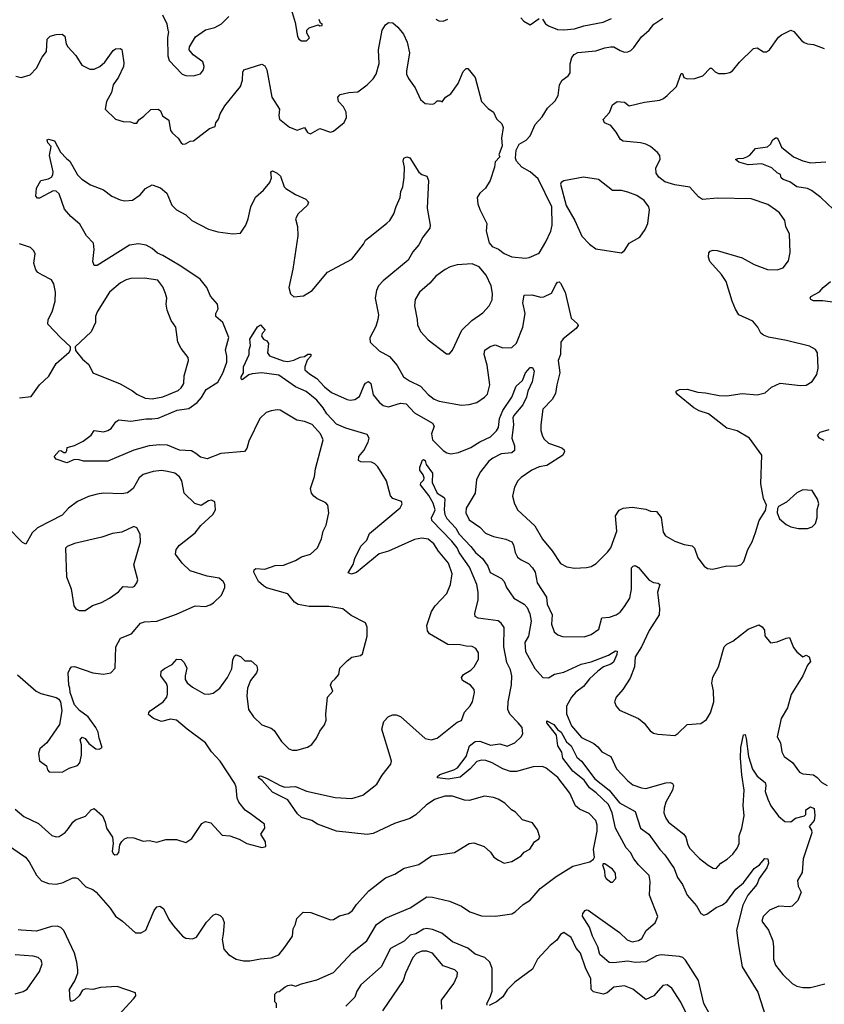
# Model space of a CAD drawing. Extents: x 1839239 to 1929705, y 762242 to 910352.
# Tile 102 of 256: x 1884156 to 1889435, y 768939 to 775403. Entities that reach past the tile are written whole.
import ezdxf

# ---------------------------------------------------------------- set-up
doc = ezdxf.new("R2010")
doc.units = 0

msp = doc.modelspace()

# ---------------------------------------------------------------- linework, layer by layer
at = {"layer": '0CON10XD'}
for points in [[(1885924, 775515), (1885963.8, 775385), (1885977.5, 775295), (1885987.5, 775275), (1886005, 775263.8), (1886037.5, 775265), (1886056.7, 775285), (1886040, 775315), (1886040, 775335), (1886055, 775350), (1886115, 775370), (1886125, 775362.5), (1886140, 775365), (1886140, 775375), (1886130, 775380), (1886120, 775405)], [(1885093.5, 775435), (1885120, 775375), (1885128, 775335), (1885132, 775325), (1885126, 775285), (1885128, 775165), (1885136.2, 775135), (1885221.2, 775045), (1885245, 775036.9), (1885295, 775034.3)], [(1885295, 775034.3), (1885341.7, 775048.3), (1885361.4, 775075), (1885366.7, 775095), (1885356.7, 775126.7), (1885293.2, 775173.2), (1885266.7, 775205), (1885268.8, 775225), (1885308.9, 775291.1), (1885375, 775336.9), (1885435, 775351.9), (1885480, 775375), (1885528.8, 775425)], [(1887444.3, 775414.3), (1887462.7, 775392.7), (1887505, 775370), (1887565, 775410)], [(1884131.3, 775031.3), (1884165.7, 775024.3), (1884225, 775042), (1884265, 775083.8), (1884303.6, 775156.4), (1884332, 775195), (1884336, 775275), (1884356.2, 775295), (1884394.1, 775305.9), (1884435, 775307.5), (1884451.9, 775295), (1884460.8, 775245), (1884470.8, 775225), (1884525, 775168), (1884564.4, 775104.4), (1884615, 775079.2), (1884645, 775079.2), (1884681.2, 775095), (1884715, 775123.8), (1884768.8, 775201.2), (1884785, 775211.2), (1884815, 775213.3), (1884825, 775207.5), (1884828.8, 775195), (1884839.7, 775119.7), (1884837.1, 775095), (1884803.3, 775025), (1884768.9, 774975), (1884758.1, 774925), (1884726, 774865), (1884717.5, 774815), (1884785, 774750), (1884833.9, 774733.9), (1884883.6, 774733.6), (1884905, 774722.9), (1884925, 774723.6), (1884937.5, 774745), (1884970.9, 774769.1), (1885015, 774813.3), (1885065, 774815.7), (1885080, 774805), (1885092.3, 774772.3), (1885134.4, 774744.4), (1885146, 774675), (1885157.3, 774657.3), (1885195.9, 774625.9), (1885214.3, 774594.3), (1885225, 774586.7), (1885243, 774587), (1885274.2, 774605.8), (1885295, 774608.8), (1885401.2, 774688.8), (1885438.4, 774701.6), (1885443.3, 774725), (1885460.9, 774749.2), (1885471.8, 774785), (1885502.6, 774837.4), (1885604.2, 774965), (1885617.5, 775005), (1885620.5, 775059.5), (1885626.7, 775075), (1885745, 775110.8), (1885765, 775101.2), (1885778, 775075), (1885810, 774895), (1885860.8, 774815), (1885855.4, 774775), (1885860.2, 774750.2), (1885926.6, 774696.6), (1885977, 774677), (1886025, 774695.8), (1886045, 774662.9), (1886063.3, 774653.3), (1886125, 774688), (1886195, 774664), (1886215, 774671.2), (1886285, 774728.8), (1886299.7, 774760.3), (1886298.5, 774795), (1886280.1, 774830.1), (1886247.5, 774865), (1886243.8, 774895), (1886258.6, 774911.4), (1886315, 774925.5), (1886375, 774930), (1886435.7, 774975), (1886475.8, 775015), (1886495.6, 775045), (1886514.4, 775115), (1886510, 775205), (1886534, 775335), (1886555, 775370), (1886575, 775384), (1886605, 775381.4), (1886635.7, 775355), (1886675, 775308.8), (1886698.5, 775255), (1886714.3, 775185), (1886692.5, 775065), (1886694, 775045), (1886707, 775017), (1886750, 774955), (1886785, 774880), (1886815, 774852.5), (1886861.7, 774848.3), (1886877, 774853), (1886895, 774870), (1886915, 774870), (1886927, 774863), (1886950, 774895), (1886984.2, 774915.8), (1887032, 774985), (1887065, 775062.5), (1887085, 775082.5), (1887095, 775082.5), (1887144.3, 775024.3), (1887185.8, 774865), (1887229.7, 774819.7), (1887265, 774796.2), (1887285, 774753.3), (1887319.7, 774719.7), (1887327.1, 774695), (1887316.2, 774625), (1887321.2, 774575), (1887300, 774515), (1887306.4, 774503.6), (1887275, 774470), (1887271.2, 774435), (1887242.1, 774347.9), (1887212.4, 774297.6), (1887173.8, 774265), (1887156.7, 774235), (1887162, 774195), (1887175, 774157.5), (1887220.6, 774065), (1887215.7, 774015), (1887237, 773937), (1887254.6, 773914.6), (1887296.4, 773896.4)], [(1886885, 775406.7), (1886905, 775395.8), (1886935, 775394.5), (1886965, 775406.7)], [(1887296.4, 773896.4), (1887335, 773867.5), (1887385, 773845.5), (1887475, 773836.9), (1887499.3, 773840.7), (1887565, 773871.2), (1887608.1, 773945), (1887640, 774015), (1887648.6, 774055), (1887647.5, 774175), (1887557.9, 774357.9), (1887505, 774404), (1887451.2, 774435), (1887416.2, 774475), (1887408.8, 774495), (1887413.9, 774546.1), (1887433.3, 774585), (1887478.3, 774611.7), (1887505, 774641.2), (1887538, 774715), (1887584.5, 774765.5), (1887618.3, 774821.7), (1887669.7, 774870.3), (1887688, 774905), (1887697.5, 774975), (1887715, 775006), (1887754, 775035), (1887766.4, 775053.6), (1887767.1, 775112.9), (1887778.8, 775155), (1887794, 775175), (1887817.8, 775187.8), (1887935, 775197.8), (1887995, 775219.4), (1888035, 775224.3), (1888055, 775224), (1888095, 775200), (1888125, 775190), (1888145, 775191.2), (1888165, 775201.2), (1888185, 775220), (1888235, 775290), (1888286.6, 775333.4), (1888315.8, 775374.2), (1888375, 775412.9)], [(1887585.9, 775405.9), (1887605, 775376.7), (1887625, 775362), (1887685, 775338), (1887725, 775336.7), (1887795, 775342.7), (1887857, 775363), (1887985, 775386.4), (1888038.8, 775411.2)], [(1884462.4, 774492.4), (1884485, 774474.2), (1884534.7, 774384.7), (1884562.5, 774355), (1884619.1, 774319.1), (1884705.5, 774285.5), (1884761.2, 774245), (1884815, 774220), (1884845, 774214.4), (1884895, 774219.2), (1884945, 774254), (1884981.2, 774295), (1885025, 774318), (1885079.5, 774299.5), (1885122, 774265), (1885154.2, 774185), (1885185, 774154.2), (1885245, 774122.5), (1885285, 774085.8), (1885395, 774028.9), (1885455, 774010.6), (1885553.8, 773996.2), (1885605, 774002.5), (1885640, 774055), (1885655.7, 774095), (1885672, 774175), (1885703, 774237), (1885755.4, 774284.6), (1885797.8, 774335), (1885806.9, 774365), (1885803.3, 774405), (1885815, 774410), (1885845, 774396), (1885866, 774375), (1885891.9, 774305), (1885900.8, 774295), (1885965, 774255.6), (1886034.1, 774224.1), (1886050, 774205), (1886043.9, 774186.1), (1885982.1, 774127.9), (1885966.2, 774095), (1885979.2, 774045), (1885980, 773985), (1885948.6, 773765), (1885922, 773645), (1885932.3, 773602.3), (1885955, 773582.5), (1886018.8, 773591.2), (1886075, 773625.8), (1886175.8, 773745), (1886335, 773830), (1886411.7, 773928.3), (1886425.5, 773954.5), (1886465, 773985.8), (1886565, 774066.2), (1886584.3, 774085.7), (1886611.2, 774128.8), (1886625, 774177.5), (1886652.5, 774235), (1886655.8, 774274.2), (1886668.6, 774305), (1886677.3, 774367.3), (1886680, 774435), (1886672, 774475), (1886676.1, 774493.9), (1886695, 774502), (1886715, 774496), (1886775, 774402.5), (1886795, 774386.7), (1886827.5, 774375), (1886837.3, 774347.3), (1886830, 774165), (1886848.6, 774055), (1886845.8, 774035), (1886800.9, 773975), (1886775, 773924.4), (1886735, 773879.2), (1886705.6, 773825), (1886540.5, 773689.5), (1886510.6, 773655), (1886496.9, 773625), (1886488.1, 773575), (1886508.9, 773465), (1886506.5, 773435), (1886492, 773388), (1886452, 773315), (1886456.2, 773285), (1886515, 773229.2), (1886581.7, 773191.7), (1886631.7, 773131.7), (1886675, 773059.2), (1886713.1, 773033.1), (1886785, 772997.5), (1886835, 772943.3), (1886875, 772912.5), (1886908.6, 772898.6), (1887055, 772873.1), (1887105, 772875.7), (1887155, 772890.8), (1887206, 772925), (1887224.5, 772945.5), (1887239.5, 773005), (1887223.8, 773135), (1887203.5, 773205), (1887207.5, 773232.5), (1887243, 773257), (1887275, 773268), (1887325, 773248.8), (1887385, 773250.8), (1887415, 773278.8), (1887456.4, 773385), (1887472.3, 773475), (1887457.1, 773545), (1887465, 773593.8), (1887515, 773597.1), (1887575, 773580.8), (1887595, 773582.5), (1887645, 773608.6), (1887675, 773666.7), (1887685, 773680), (1887695, 773681.2), (1887705, 773673.3), (1887735.4, 773615), (1887773.7, 773443.7), (1887815.7, 773405.7), (1887820, 773395), (1887807.5, 773375), (1887721.7, 773308.3), (1887707.1, 773285), (1887704.3, 773205), (1887689.4, 773165), (1887700, 773085), (1887679.4, 773005), (1887672, 772948), (1887649.5, 772910.5), (1887587.5, 772845), (1887575.8, 772744.2), (1887575.7, 772705), (1887582.9, 772675), (1887595, 772652), (1887625, 772621.9), (1887683, 772603), (1887712.5, 772592.5), (1887728.5, 772578.5), (1887730.6, 772565), (1887718.2, 772541.8), (1887615, 772476.7), (1887565, 772467.7), (1887515, 772445.6), (1887445, 772397.1), (1887424.2, 772375), (1887402.9, 772335), (1887388.9, 772275), (1887401.9, 772225), (1887423.7, 772183.7), (1887535, 772080), (1887585, 771992.5), (1887650, 771915), (1887703.7, 771833.7), (1887745, 771810), (1887795, 771802.9), (1887875, 771806.2), (1887905.9, 771814.1), (1887937.9, 771832.1), (1888013.2, 771906.8), (1888034.5, 771935.5), (1888073.3, 772045), (1888066, 772145), (1888088, 772182), (1888114.3, 772195.7), (1888173.6, 772203.6), (1888265, 772188.8), (1888295, 772176.7), (1888333.6, 772173.6), (1888364.4, 772134.4), (1888377.7, 772037.7), (1888393.3, 772015), (1888455, 771978.8), (1888515, 771958), (1888568.8, 771948.8), (1888582.7, 771932.7), (1888605, 771870), (1888646.1, 771816.1), (1888669.3, 771799.3), (1888703.6, 771796.4), (1888795, 771816.7), (1888855, 771816.2), (1888886.7, 771825), (1888906.2, 771845), (1888933.8, 771925), (1888961.2, 771975), (1888984.1, 772035.9), (1889006.7, 772115), (1889048.3, 772181.7), (1889056.7, 772215), (1889035, 772260), (1889017.5, 772355), (1889026, 772545), (1888945, 772655.8), (1888863, 772703), (1888795, 772721.2), (1888675, 772814.5), (1888613.8, 772835), (1888578, 772855), (1888471.3, 772941.3), (1888462.5, 772955), (1888464, 772965), (1888485, 772975.6), (1888535, 772978.1), (1888605, 772957.1), (1888655, 772954.3), (1888744.4, 772935.6), (1888795.5, 772934.5), (1888895, 772948.6), (1888995, 772939.4), (1889046.5, 772953.5), (1889089.3, 772990.7), (1889145, 773017.5), (1889278.3, 773001.7), (1889315, 773003.8), (1889355, 773026.7), (1889385.8, 773074.2), (1889394, 773115), (1889391.2, 773215), (1889377.3, 773237.3), (1889338.8, 773258.8), (1889186.8, 773296.8), (1889068.8, 773318.8), (1889035, 773332.5), (1889018.8, 773345), (1888998.8, 773385), (1888965, 773423.8), (1888875, 773466), (1888852, 773502), (1888831.1, 773555), (1888792, 773685), (1888760.6, 773730.6), (1888684.2, 773815), (1888674.2, 773845), (1888677.7, 773872.3), (1888685.9, 773884.1), (1888705, 773890), (1888732.5, 773887.5), (1888895, 773839.4), (1888975, 773795.8), (1889063, 773763), (1889125, 773760), (1889165.6, 773774.4), (1889199.5, 773820.5), (1889212, 773875), (1889205.8, 773995.8), (1889182.5, 774045), (1889175.7, 774085.7), (1889140, 774135), (1889113.8, 774155), (1889065, 774189.2), (1888955, 774226), (1888735, 774231.4), (1888635, 774222.9), (1888610.2, 774240.2), (1888553, 774303), (1888455, 774319.2), (1888388.9, 774338.9), (1888348.6, 774368.6), (1888331.1, 774395), (1888330.2, 774429.8), (1888358.6, 774485), (1888355, 774512.5), (1888341.2, 774531.2), (1888295, 774570), (1888265, 774585.6), (1888230, 774595), (1888115, 774605.8), (1888097.1, 774617.1), (1888070, 774665), (1888035, 774707.5), (1887993.3, 774725), (1887985, 774747.5), (1888025, 774793.3), (1888046.2, 774845), (1888075, 774866.2), (1888125, 774860.8), (1888155, 774836.7), (1888255, 774861.2), (1888355, 774875.8), (1888380, 774885), (1888403.8, 774905), (1888464.5, 774965.5), (1888495, 775050), (1888505, 775050), (1888513.6, 775023.6), (1888535, 775014.2), (1888585, 775017.5), (1888637.5, 775035), (1888685, 775083.8), (1888695, 775083.8), (1888719.7, 775059.7), (1888739.7, 775049.7), (1888785, 775049.2), (1888815, 775056.2), (1888832.7, 775067.3), (1888878, 775125), (1888970, 775215), (1888995, 775218.8), (1889035, 775191.2), (1889055, 775192), (1889075, 775206.2), (1889135, 775287.5), (1889155, 775303.8), (1889215, 775333.8), (1889235, 775326.2), (1889285.6, 775265.6), (1889303.2, 775253.2), (1889325, 775244.3), (1889365, 775240.8), (1889435, 775214.3)], [(1884125, 770220.6), (1884181.9, 770171.9), (1884280, 770125), (1884366.1, 770046.1), (1884395, 770038.8), (1884415, 770041.2), (1884454.2, 770065.8), (1884475, 770093.3), (1884503.8, 770135), (1884521.2, 770148.8), (1884586.6, 770173.4), (1884625, 770216.2), (1884645, 770223.8), (1884700, 770175), (1884717.5, 770135), (1884725.8, 770095.8), (1884763.8, 770035), (1884770, 769995), (1884763.3, 769945), (1884769.3, 769929.3), (1884780.7, 769920.7), (1884795, 769922.5), (1884806.7, 769935), (1884813.3, 769985), (1884825, 770007.5), (1884844.2, 770025.8), (1884865, 770034), (1884905, 770032.5), (1884965, 770010), (1885004.1, 770014.1), (1885055, 770003.8), (1885115, 770021.2), (1885185, 770021.2), (1885245, 770001.2), (1885285, 770026.2), (1885350, 770125), (1885375, 770138), (1885409.1, 770129.1), (1885485, 770048.8), (1885535, 770043.8), (1885595, 770023.3), (1885645, 769993.8), (1885745, 769967.5), (1885770, 769975), (1885767.5, 770005), (1885737.5, 770055), (1885763.3, 770095), (1885761.7, 770121.7), (1885675.9, 770185.9), (1885635, 770213.3), (1885594, 770265), (1885581.9, 770291.9), (1885575.8, 770364.2), (1885567.6, 770387.6), (1885471.1, 770535), (1885415, 770595.5), (1885374.9, 770654.9), (1885254.1, 770744.1), (1885185, 770804.6), (1885145, 770810.4), (1885085, 770795.6), (1885033.8, 770815), (1885000.5, 770840.5), (1885002, 770855), (1885012, 770865), (1885097.5, 770925), (1885120, 770955), (1885125.6, 770975), (1885125.6, 771025), (1885118.6, 771045), (1885082.5, 771095), (1885083.8, 771125), (1885105.6, 771144.4), (1885155, 771168.8), (1885187.5, 771205), (1885215, 771202), (1885235, 771183.3), (1885251.4, 771145), (1885240.5, 771095), (1885242, 771072), (1885255, 771049.2), (1885290.2, 771020.2), (1885365, 770976.9), (1885395.5, 770974.5), (1885425, 770981.4), (1885468.1, 771015), (1885519.4, 771085), (1885548.3, 771141.7), (1885555, 771200), (1885565, 771227.5), (1885575, 771232.5), (1885605, 771222.5), (1885633, 771193), (1885675, 771193.3), (1885710.7, 771160.7), (1885716.7, 771135), (1885708.8, 771115), (1885669.2, 771065), (1885650.8, 771015), (1885645.8, 770965), (1885656.2, 770875), (1885690, 770825), (1885744.2, 770774.2), (1885805, 770751.2), (1885825, 770736.7), (1885874.4, 770664.4), (1885922.5, 770615), (1885945, 770606.7), (1885975, 770606.2), (1886043.9, 770626.1), (1886072.5, 770645), (1886103.3, 770685), (1886125, 770732.5), (1886155.7, 770774.3), (1886165.8, 770805), (1886164.2, 770844.2), (1886175.8, 770954.2), (1886210.8, 770995), (1886196, 771035), (1886204.2, 771055), (1886225.4, 771074.6), (1886250, 771105), (1886256.2, 771145), (1886305, 771193.3), (1886335, 771216.7), (1886391.7, 771228.3), (1886405, 771240), (1886436.1, 771356.1), (1886436.2, 771415), (1886424.1, 771444.1), (1886330.3, 771490.3), (1886275, 771535.7), (1886185, 771550.8), (1886055, 771550), (1885982.9, 771562.9), (1885957.9, 771577.9), (1885914.2, 771634.2), (1885775, 771673.9), (1885755, 771686.2), (1885722.5, 771715), (1885692.5, 771775), (1885695, 771792), (1885705, 771800), (1885765, 771796.5), (1885830.8, 771819.2), (1885887.4, 771822.6), (1885965, 771851.8), (1886005, 771875.6), (1886063.3, 771895), (1886110, 771935), (1886136, 771995), (1886142.5, 772025), (1886146, 772045), (1886166, 772085), (1886184, 772165), (1886178, 772215), (1886165, 772232), (1886105, 772259.2), (1886084.6, 772274.6), (1886070, 772295), (1886064.4, 772324.4), (1886089.4, 772405), (1886096.9, 772455), (1886147.1, 772645), (1886129.2, 772685), (1886075.7, 772745.7), (1886025, 772766), (1885974.5, 772774.5), (1885865, 772840), (1885845, 772842), (1885806, 772834), (1885772.5, 772825), (1885732, 772785), (1885659.4, 772635), (1885645, 772586.7), (1885631.2, 772568.8), (1885475, 772555.7), (1885385, 772520), (1885341.6, 772531.6), (1885311.5, 772555), (1885283.2, 772573.2), (1885205, 772576.1), (1885125, 772609.2), (1885075, 772612.9), (1885004.5, 772604.5), (1884905, 772577.5), (1884735, 772504), (1884575, 772504.4), (1884545, 772514.3), (1884515, 772515.8), (1884465, 772493.8), (1884395, 772517.5), (1884382.5, 772535), (1884415, 772572), (1884425, 772574.2), (1884445, 772561.1), (1884458, 772562), (1884465.6, 772575), (1884466.2, 772595), (1884515, 772608.5), (1884573.1, 772636.9), (1884625.5, 772674.5), (1884645, 772706), (1884705, 772696.7), (1884735, 772705.6), (1884755, 772720), (1884787.5, 772762.5), (1884805, 772775.8), (1884885, 772766.4), (1884985, 772782.9), (1885022.1, 772782.1), (1885065, 772786), (1885189.9, 772840.1), (1885265, 772851.1), (1885319.7, 772890.3), (1885347.5, 772922.5), (1885379.1, 772975), (1885455, 773022.5), (1885487.9, 773082.1), (1885513.8, 773155), (1885514.7, 773195), (1885506.2, 773235), (1885527.3, 773317.3), (1885488.9, 773415), (1885441.5, 773455), (1885442.2, 773475), (1885456.9, 773505), (1885454.4, 773535), (1885407.9, 773587.9), (1885382.7, 773645), (1885340.2, 773700.2), (1885212.7, 773785), (1885095, 773854.7), (1885059.2, 773869.2), (1885025, 773900), (1884985, 773922.9), (1884935, 773932.3), (1884875, 773921.8), (1884665, 773790), (1884645, 773790), (1884636, 773815), (1884644.4, 773895), (1884639.2, 773935), (1884595, 773983.8), (1884550.3, 774060.3), (1884490.3, 774110.3), (1884449.1, 774159.1), (1884415, 774260.8), (1884395, 774276.7), (1884375, 774278.8), (1884285, 774231.9), (1884271.9, 774231.9), (1884260.8, 774245), (1884265, 774297.5), (1884293.6, 774346.4), (1884345, 774358.8), (1884365, 774370), (1884374, 774385), (1884375.6, 774405), (1884351.3, 774511.3), (1884361.5, 774571.5), (1884339.2, 774595), (1884336.7, 774615), (1884345, 774619.2), (1884385, 774608.8), (1884423, 774533), (1884462.4, 774492.4)], [(1889495, 774156), (1889412.9, 774235), (1889351.7, 774281.7), (1889324.7, 774294.7), (1889255, 774305.3), (1889208.3, 774338.3), (1889164.2, 774354.2), (1889151.5, 774365), (1889146.8, 774386.8), (1889125, 774396.7), (1889090.8, 774430.8), (1889025, 774455.7), (1888935, 774450), (1888875, 774467.5), (1888852.5, 774485), (1888868.3, 774491.7), (1888905, 774493.3), (1888927, 774503), (1888945.6, 774514.4), (1888983.3, 774556.7), (1889061.2, 774568.8), (1889081.2, 774585), (1889097.5, 774615), (1889115, 774626.7), (1889125, 774626.7), (1889135, 774612.5), (1889155, 774566.2), (1889232.5, 774502.5), (1889295, 774475.7), (1889345, 774464.4), (1889445, 774470.5)], [(1888105, 773873.3), (1888125, 773887.5), (1888155, 773936), (1888223.8, 773975), (1888260, 774025), (1888276, 774065), (1888288, 774155), (1888283.8, 774175), (1888253.8, 774215), (1888205, 774248), (1888145, 774271.2), (1888105, 774281.2), (1888045, 774282), (1887954.2, 774354.2), (1887855, 774369.2), (1887725, 774345.8), (1887707.5, 774335), (1887703.6, 774323.6), (1887742.3, 774182.3), (1887797.5, 774085), (1887845, 773981.2), (1887895, 773928.8), (1887935, 773898), (1888105, 773873.3)], [(1884155, 772920.8), (1884230.5, 772929.5), (1884285, 773006.7), (1884347.3, 773062.7), (1884394.4, 773145.6), (1884480, 773220), (1884490, 773235), (1884490, 773255), (1884424.5, 773314.5), (1884340, 773405), (1884342.5, 773435), (1884369.2, 773485), (1884389.2, 773555), (1884390.8, 773615), (1884378.8, 773668.8), (1884364.1, 773694.1), (1884305.7, 773725.7), (1884274.4, 773744.4), (1884260.9, 773760.9), (1884249.4, 773805), (1884257.5, 773865), (1884248.8, 773885), (1884226.8, 773906.8), (1884155, 773931.2)], [(1886975, 773210), (1886995.6, 773234.4), (1887056.9, 773365), (1887121.2, 773428.8), (1887195, 773479.2), (1887235, 773524), (1887256.2, 773563.8), (1887258.9, 773605), (1887250, 773655), (1887215.3, 773725.3), (1887170.3, 773780.3), (1887125, 773800), (1887025.7, 773794.3), (1886979.1, 773780.9), (1886946.8, 773763.2), (1886885, 773718.6), (1886846.3, 773673.7), (1886778, 773615), (1886750, 773565), (1886746, 773525), (1886764.2, 773435), (1886765, 773400), (1886786.2, 773355), (1886835, 773302), (1886955, 773210), (1886975, 773210)], [(1885025, 772913.5), (1885095, 772926.9), (1885195, 772969.5), (1885215.6, 772985), (1885231.5, 773015), (1885234.5, 773065.5), (1885263.8, 773165), (1885260, 773185), (1885214.2, 773245), (1885193.3, 773285), (1885180, 773385), (1885148.7, 773428.7), (1885124.3, 773495), (1885115.8, 773535), (1885120, 773575), (1885112.9, 773605), (1885095, 773648.8), (1885062.7, 773692.7), (1884975, 773705.5), (1884885, 773704.4), (1884855, 773695.6), (1884818, 773675), (1884745.8, 773615), (1884664.4, 773485), (1884653.5, 773455), (1884652.2, 773415), (1884625, 773353.8), (1884520, 773255), (1884521.7, 773231.7), (1884567.5, 773175), (1884609.4, 773139.4), (1884635, 773083.8), (1884815, 773012.2), (1884895, 772966.9), (1884923.8, 772943.8), (1884978.9, 772918.9), (1885025, 772913.5)], [(1889505, 773545.7), (1889425, 773558), (1889365, 773556.2), (1889346.7, 773565), (1889342.5, 773575), (1889346.7, 773585), (1889403, 773617), (1889426.7, 773645), (1889475, 773683.3)], [(1884075, 769986.2), (1884193.1, 769905), (1884217.5, 769875), (1884266.4, 769786.4), (1884299.7, 769749.7), (1884345, 769731.9), (1884395, 769726.9), (1884441.5, 769738.5), (1884505, 769768), (1884525, 769768.8), (1884536.7, 769765), (1884589.7, 769709.7), (1884635, 769692.9), (1884657.1, 769675), (1884749.3, 769569.3), (1884785, 769518), (1884830.8, 769485), (1884915, 769408.6), (1884952.3, 769407.7), (1884983.9, 769426.1), (1885038, 769555), (1885055, 769578.8), (1885075, 769582), (1885098.7, 769568.7), (1885134.2, 769495), (1885165, 769453.3), (1885223.8, 769385), (1885245, 769372), (1885290.5, 769369.5), (1885315, 769378.8), (1885382.4, 769477.6), (1885425, 769523.8), (1885445, 769533.3), (1885470.7, 769520.7), (1885486.1, 769506.1), (1885496.2, 769475), (1885491.7, 769398.3), (1885483.8, 769365), (1885495, 769300), (1885526.2, 769265), (1885575, 769235.8), (1885625, 769223.1), (1885665, 769223.3), (1885735, 769237.5), (1885805, 769242.9), (1885856.4, 769263.6), (1885895.9, 769314.1), (1885946, 769385), (1885950.8, 769435), (1885965.8, 769465), (1885975, 769502.5), (1886015, 769543.3), (1886065, 769540.8), (1886195, 769492.5), (1886215, 769496.2), (1886255, 769519.2), (1886313.3, 769535), (1886338.8, 769555), (1886365.5, 769594.5), (1886445.6, 769684.4), (1886555, 769768), (1886616.4, 769793.6), (1886678.3, 769831.7), (1886774.3, 769855.7), (1886857, 769913), (1887007.5, 769935), (1887105, 769994), (1887135, 769999.2), (1887203.3, 769975), (1887245, 769937.5), (1887267.5, 769905), (1887297.5, 769885), (1887335, 769866.2), (1887355, 769868.8), (1887385, 769876.2), (1887417.5, 769895), (1887445.9, 769914.1), (1887465, 769936.7), (1887502.3, 769957.7), (1887534.1, 770005.9), (1887562.5, 770025), (1887567.5, 770035), (1887552.5, 770085), (1887519.3, 770129.3), (1887455, 770150), (1887409.5, 770199.5), (1887383.3, 770215), (1887339.1, 770259.1), (1887295.6, 770285.6), (1887265, 770295.8), (1887205, 770305.8), (1887105, 770275.8), (1887075, 770280), (1886996.2, 770306.2), (1886945, 770304.5), (1886877.7, 770282.3), (1886823.4, 770246.6), (1886755, 770182.5), (1886715, 770158.6), (1886615, 770125.5), (1886475, 770060.9), (1886435, 770053.8), (1886233.8, 770075), (1886110.5, 770120.5), (1886072.9, 770145), (1886004.6, 770164.6), (1885979.4, 770189.4), (1885915, 770281.2), (1885815, 770332.1), (1885747.1, 770407.1), (1885723.3, 770425), (1885722.5, 770435), (1885735, 770438.8), (1885775, 770424), (1885864.6, 770374.6), (1885894.6, 770364.6), (1885965, 770368), (1886037.9, 770337.9), (1886225, 770296.9), (1886335, 770290.6), (1886407.3, 770312.7), (1886498, 770385), (1886535, 770443.8), (1886590.8, 770515), (1886594.3, 770535), (1886585.4, 770565.4), (1886532, 770745), (1886543.9, 770796.1), (1886575, 770827.5), (1886605, 770838.8), (1886625, 770838.8), (1886655, 770828), (1886815, 770684), (1886855.9, 770674.1), (1886895, 770686.2), (1887025, 770791.2), (1887055, 770802.5), (1887075, 770857.5), (1887112.3, 770897.7), (1887126.2, 770925), (1887140, 770985), (1887138, 771005), (1887114.3, 771034.3), (1887061.2, 771065), (1887053.8, 771085), (1887066.7, 771105), (1887115, 771131.4), (1887137.5, 771155), (1887165.7, 771205), (1887165.5, 771245.5), (1887148, 771275), (1887125, 771288.6), (1887085, 771289.2), (1887045, 771299.2), (1886965, 771300.8), (1886845, 771371.2), (1886831.2, 771391.2), (1886826, 771425), (1886856.7, 771516.7), (1886882, 771555), (1886957.5, 771635), (1886981.4, 771695), (1886993.3, 771765), (1886969.5, 771835), (1886903.6, 771913.7), (1886872.7, 771962.7), (1886835, 771992.2), (1886795, 771999.1), (1886745, 771991.1), (1886575.3, 771914.7), (1886515, 771895.4), (1886365, 771774.4), (1886333, 771763), (1886311.7, 771771.7), (1886343.1, 771826.9), (1886354.6, 771865), (1886393.5, 771946.5), (1886432.5, 771985), (1886450.6, 772029.4), (1886651.2, 772198.8), (1886666.2, 772225), (1886660.7, 772240.7), (1886605, 772260), (1886587.7, 772277.7), (1886562.7, 772375), (1886505, 772466.7), (1886485, 772487.8), (1886465, 772498.5), (1886395, 772500.8), (1886378, 772508), (1886380.8, 772535), (1886414.4, 772575), (1886441.7, 772628.3), (1886448.9, 772655), (1886435, 772680), (1886295, 772720.8), (1886235, 772748.5), (1886170.8, 772815), (1886146.9, 772855), (1886105, 772904.7), (1886035, 772962.2), (1885965, 772993.7), (1885855, 773069.5), (1885744.1, 773084.1), (1885681.2, 773078.8), (1885659.2, 773070.8), (1885615, 773038.8), (1885608.8, 773045), (1885609.3, 773059.3), (1885623.3, 773085), (1885625, 773123.3), (1885662, 773205), (1885661.4, 773235), (1885669.4, 773265), (1885665.6, 773305), (1885715, 773387.5), (1885735, 773400), (1885766.7, 773365), (1885746.4, 773343.6), (1885742, 773325), (1885755.4, 773305.4), (1885777.5, 773295), (1885787.7, 773277.7), (1885781.2, 773215), (1885795, 773196.2), (1885885, 773163.6), (1885915, 773160), (1885955, 773168.2), (1885995, 773187.5), (1886025, 773191.2), (1886046.2, 773206.2), (1886065, 773207.5), (1886066.2, 773195), (1886041.2, 773168.8), (1886027.1, 773125), (1886027.5, 773105), (1886057.1, 773077.1), (1886105, 773047.9), (1886155, 772993.6), (1886202.3, 772955), (1886305, 772908.9), (1886325, 772904.6), (1886355, 772908.5), (1886385, 772928.5), (1886415, 773002.9), (1886425, 773016.7), (1886445, 773028.1), (1886458.9, 773015), (1886475, 772940), (1886515, 772890.9), (1886540.9, 772870.8), (1886575, 772862.2), (1886655, 772884.7), (1886691.8, 772881.8), (1886745, 772821.5), (1886864.4, 772755), (1886874.4, 772735), (1886858.5, 772685), (1886865, 772644.2), (1886935, 772575.6), (1886959.3, 772559.3), (1886985, 772552.2), (1887035, 772561.5), (1887115, 772594.1), (1887175, 772632.5), (1887245, 772664.7), (1887285, 772704.5), (1887296.3, 772725), (1887303.7, 772785), (1887325, 772836.4), (1887384.6, 772925), (1887413.9, 772996.1), (1887455.3, 773034.7), (1887475, 773084.2), (1887505, 773120), (1887519.7, 773119.7), (1887530.8, 773095), (1887517.5, 773025), (1887489.6, 772965), (1887481.1, 772925), (1887456.5, 772875), (1887397.1, 772805), (1887391.2, 772788.8), (1887396.5, 772745), (1887384.1, 772655), (1887402.5, 772605), (1887401.9, 772575), (1887385, 772560), (1887315, 772552.7), (1887259.4, 772525), (1887234.5, 772505), (1887179.4, 772435), (1887153.1, 772385), (1887143.5, 772295), (1887085.6, 772195), (1887081.9, 772165), (1887105, 772120), (1887175, 772070.8), (1887212.6, 772032.6), (1887265, 772009.4), (1887345, 771993.5), (1887385, 771975.6), (1887396.7, 771955), (1887405.6, 771905), (1887421.1, 771875), (1887445, 771856.4), (1887495, 771832.9), (1887521.2, 771805), (1887537.3, 771775), (1887551.5, 771705), (1887611.1, 771611.1), (1887616.7, 771565), (1887649.5, 771495), (1887644.4, 771434.4), (1887662, 771385), (1887686.2, 771365), (1887717.3, 771352.7), (1887859.3, 771350.7), (1887905, 771365.6), (1887955, 771402), (1887974.5, 771475.5), (1888025, 771480.9), (1888068.8, 771495), (1888095, 771514.3), (1888125, 771550), (1888158.6, 771605), (1888169.5, 771665), (1888170, 771805), (1888180, 771815), (1888195, 771818.6), (1888215, 771805.7), (1888285, 771722.7), (1888315, 771707.3), (1888344.3, 771704.3), (1888355.7, 771695), (1888341.1, 771645), (1888354.6, 771535), (1888351.1, 771495), (1888286.5, 771393.5), (1888234.5, 771285.5), (1888195, 771220), (1888188.6, 771155), (1888160.9, 771079.1), (1888114, 771005), (1888070, 770955), (1888058.8, 770925), (1888068.8, 770895), (1888090.9, 770870.9), (1888215.5, 770815.5), (1888253.8, 770785), (1888293.2, 770733.2), (1888315, 770718.8), (1888342.7, 770712.7), (1888455, 770703.1), (1888475, 770715.8), (1888534.3, 770775.7), (1888625, 770781.2), (1888662.3, 770807.7), (1888687.3, 770852.7), (1888709.2, 770925), (1888707.3, 770997.3), (1888697, 771047), (1888703.6, 771086.4), (1888740, 771155), (1888777.3, 771285), (1888795.8, 771304.2), (1888835, 771321.8), (1888935, 771401.4), (1889005, 771430), (1889027.1, 771417.1), (1889043.3, 771395), (1889045, 771357.5), (1889081.7, 771311.7), (1889125, 771317.5), (1889185, 771343.3), (1889206.2, 771346.2), (1889232.3, 771282.3), (1889255, 771252.5), (1889295, 771220), (1889315, 771230), (1889335, 771220), (1889345, 771190), (1889323.8, 771166.2), (1889294.4, 771095), (1889218.3, 770971.7), (1889194.4, 770885.6), (1889152.5, 770815), (1889125.7, 770695), (1889147.5, 770655), (1889157.3, 770597.3), (1889172, 770565), (1889225.5, 770525.5), (1889271.9, 770461.9), (1889295, 770452.5), (1889364.4, 770444.4), (1889388.6, 770428.6), (1889419.2, 770395), (1889453.8, 770375)], [(1889435, 772640), (1889402.5, 772655), (1889390, 772675), (1889407.5, 772695), (1889466.8, 772713.2)], [(1885840, 768915), (1885840, 768945), (1885830, 768955), (1885830, 769005), (1885845, 769020), (1885858.3, 769021.7), (1885896.4, 769053.6), (1885915, 769061.2), (1885935.8, 769065.8), (1885965, 769056.7), (1886005, 769074), (1886105, 769099.4), (1886215, 769146.5), (1886339.2, 769280.8), (1886434.3, 769355), (1886497.2, 769462.8), (1886556.2, 769505), (1886717.4, 769572.6), (1886826.7, 769643.3), (1886865, 769643.1), (1886975.4, 769615.4), (1887053.4, 769583.4), (1887110, 769545), (1887185, 769519.5), (1887276.8, 769516.8), (1887385, 769533.3), (1887405.8, 769545), (1887459.2, 769595), (1887505, 769621.9), (1887570.5, 769699.5), (1887675, 769777.9), (1887784.3, 769845.7), (1887895.7, 769874.3), (1887919.5, 769890.5), (1887926.2, 769905), (1887920, 769955), (1887945.4, 770075), (1887945.5, 770115), (1887935.6, 770145), (1887891.4, 770191.4), (1887829.8, 770219.8), (1887802.2, 770242.2), (1887764.4, 770325), (1887687.1, 770427.1), (1887609.1, 770489.1), (1887585, 770499.4), (1887525, 770497.9), (1887415, 770466.6), (1887375, 770466.8), (1887325, 770484.2), (1887255.6, 770525), (1887215, 770538.8), (1887185, 770541.1), (1887155, 770533.5), (1887111.5, 770485), (1887045, 770430.7), (1886967.7, 770417.7), (1886897.5, 770425), (1886896.2, 770435), (1886911.9, 770448.1), (1887005, 770477.3), (1887028.6, 770491.4), (1887084, 770566), (1887107.7, 770635), (1887144.5, 770665), (1887175, 770666.2), (1887245, 770640.4), (1887305, 770648.6), (1887355, 770633.8), (1887404.3, 770655), (1887446.9, 770695), (1887456.5, 770715), (1887453.6, 770755), (1887427, 770787), (1887372.6, 770842.6), (1887358, 770875), (1887360, 770925), (1887383.6, 771036.4), (1887385.4, 771095), (1887376.5, 771135), (1887351.9, 771181.9), (1887333.3, 771285), (1887333.4, 771413.4), (1887315, 771441.9), (1887295, 771457.1), (1887164.1, 771474.1), (1887143.1, 771485), (1887142.5, 771505), (1887164, 771595), (1887163.8, 771645), (1887155.3, 771695), (1887107.6, 771807.6), (1887040, 771905), (1887025.5, 771935.5), (1886990, 771980), (1886859.2, 772115), (1886856.7, 772135), (1886871.4, 772158.6), (1886880.7, 772185), (1886868.7, 772228.7), (1886839.2, 772279.2), (1886785, 772350), (1886787.7, 772362.3), (1886808.3, 772381.7), (1886810, 772395), (1886803.8, 772415), (1886780, 772445), (1886780, 772465), (1886798.3, 772511.7), (1886805, 772516), (1886815, 772508.8), (1886822.9, 772482.9), (1886863.3, 772425), (1886862.2, 772365), (1886894.4, 772295), (1886941.2, 772265), (1886945.7, 772255.7), (1886939.7, 772185), (1886945.2, 772155), (1886958.7, 772128.7), (1887016.2, 772065), (1887038.2, 772025), (1887116, 771945), (1887145.5, 771905.5), (1887191.4, 771865), (1887226.2, 771815), (1887243.1, 771773.1), (1887318, 771735), (1887334, 771715), (1887348.9, 771675), (1887397.1, 771605), (1887465.6, 771565), (1887485, 771544.3), (1887503.2, 771503.2), (1887511.5, 771455), (1887493.5, 771356.5), (1887470.3, 771315), (1887473.6, 771255), (1887535, 771143.2), (1887588, 771085), (1887625, 771082.2), (1887665, 771106.7), (1887725, 771120), (1887838.7, 771171.3), (1887905, 771187.2), (1888018.8, 771231.2), (1888065, 771260), (1888076.4, 771256.4), (1888074.3, 771234.3), (1888052.7, 771185), (1888035, 771171.2), (1887986.5, 771153.5), (1887948.2, 771125), (1887893.5, 771075), (1887855.5, 771025), (1887805, 770988.5), (1887775.5, 770955), (1887744.5, 770895), (1887743.8, 770845), (1887776.3, 770766.3)], [(1884435, 770463.3), (1884480.5, 770489.5), (1884535, 770507.5), (1884550.8, 770525), (1884562.1, 770575), (1884561.5, 770641.5), (1884553.1, 770675), (1884565, 770693.3), (1884585, 770683.8), (1884610.3, 770650.3), (1884655, 770616.7), (1884676.4, 770613.6), (1884697.5, 770625), (1884676.7, 770685), (1884670, 770725), (1884655.8, 770755), (1884605, 770826), (1884547.3, 770867.3), (1884514.3, 770904.3), (1884486.4, 770985), (1884485.4, 771015), (1884477.3, 771035), (1884474.4, 771115), (1884485, 771140), (1884495, 771153.3), (1884515, 771156.2), (1884635, 771116), (1884705, 771106), (1884754.2, 771115.8), (1884781.2, 771145), (1884786.7, 771285), (1884818, 771342), (1884889.3, 771370.7), (1884948.7, 771441.3), (1884975, 771448.9), (1885055, 771454.4), (1885185, 771499.2), (1885305.9, 771554.1), (1885375, 771551.2), (1885405, 771561.2), (1885427.5, 771575), (1885480, 771625), (1885501.2, 771675), (1885501.2, 771695), (1885491.2, 771715), (1885465, 771736.2), (1885385, 771748.8), (1885275, 771785.7), (1885221.9, 771835), (1885177.5, 771895), (1885182.5, 771925), (1885205, 771954), (1885308, 772035), (1885345, 772081.2), (1885423.3, 772155), (1885440, 772185), (1885438.8, 772215), (1885435, 772237.5), (1885415, 772248.8), (1885395, 772243.3), (1885346.1, 772213.9), (1885305, 772226.2), (1885235.7, 772295), (1885219.4, 772375), (1885205, 772401.2), (1885173.3, 772425), (1885126.5, 772436.5), (1885085, 772444.3), (1885032.4, 772437.6), (1884965, 772416.9), (1884940, 772395), (1884900.6, 772325), (1884863.9, 772296.1), (1884825, 772290), (1884705, 772293.8), (1884665, 772287.9), (1884607, 772273), (1884535, 772240), (1884475, 772196.7), (1884435, 772150), (1884272.6, 772067.4), (1884236.4, 772033.6), (1884195, 771960), (1884175, 771970), (1884075, 772072)], [(1889325, 772063.3), (1889355, 772072.5), (1889376.7, 772095), (1889388.8, 772135), (1889388.8, 772185), (1889398.8, 772225), (1889390, 772255), (1889355, 772312.5), (1889295, 772316.2), (1889255, 772296.7), (1889187.5, 772235), (1889133.6, 772206.4), (1889127, 772193), (1889126.7, 772165), (1889140, 772125), (1889185, 772088.8), (1889215, 772073.8), (1889265, 772063.3), (1889325, 772063.3)], [(1884545, 771523.8), (1884585, 771524.2), (1884633.3, 771556.7), (1884693, 771577), (1884745, 771605.8), (1884803, 771647), (1884835, 771681.2), (1884895, 771676.7), (1884908.8, 771685), (1884923.6, 771706.4), (1884930, 771725), (1884904, 771825), (1884948, 771975), (1884946.2, 772025), (1884925, 772067.5), (1884905, 772076.7), (1884825, 772038.8), (1884765, 772030.8), (1884695, 772005.8), (1884515, 771963.8), (1884467.5, 771945), (1884456.4, 771933.6), (1884462, 771745), (1884493.9, 771666.1), (1884511.2, 771555), (1884523.3, 771535), (1884545, 771523.8)], [(1884141.3, 771101.3), (1884264.2, 770995), (1884295, 770979.4), (1884393.9, 770953.9), (1884413, 770943), (1884422.5, 770925), (1884432.5, 770865), (1884416.2, 770775), (1884334.3, 770655.7), (1884288.8, 770615), (1884278, 770585), (1884286.4, 770536.4), (1884332.5, 770505), (1884338.3, 770478.3), (1884350, 770465), (1884435, 770463.3)], [(1888718.7, 768808.7), (1888644.3, 768944.3), (1888608.9, 769095), (1888525, 769228.2), (1888505.7, 769245.7), (1888485, 769252.8), (1888365, 769264.3), (1888335, 769256.7), (1888265, 769217.4), (1888195, 769213.7), (1888145, 769221.1), (1888051.2, 769211.2), (1888023.8, 769213.8), (1887961.5, 769265), (1887949.1, 769315), (1887913.8, 769385), (1887893.8, 769445), (1887847.7, 769517.8), (1887850.2, 769535), (1887865, 769554.7), (1887875, 769559.7), (1887885, 769556.5), (1888090.5, 769410.5), (1888141, 769361), (1888175, 769348.7), (1888215, 769356.7), (1888238.7, 769371.3), (1888266.5, 769423.5), (1888325, 769472.5), (1888343.6, 769515), (1888287.5, 769655), (1888293.1, 769745), (1888285.9, 769785), (1888215.5, 769855), (1888185, 769893.6), (1888162.5, 769935), (1888135.4, 769965), (1888065.5, 770095), (1888043.6, 770195), (1888019.5, 770249.5), (1887938, 770328), (1887895, 770360.4), (1887859.7, 770409.7), (1887785, 770469.4), (1887718.6, 770555), (1887713.2, 770593.2), (1887686, 770635), (1887678.8, 770705), (1887613.6, 770786.4), (1887615, 770800), (1887661.1, 770775), (1887683.4, 770743.4), (1887708.9, 770725), (1887742.5, 770662.5), (1887775, 770636), (1887811.8, 770561.8), (1887840.8, 770535), (1887930, 770420), (1888024.3, 770345), (1888092.1, 770262.1), (1888193.7, 770203.7), (1888227.9, 770095), (1888283.1, 770055), (1888355, 769954.5), (1888389, 769919), (1888450.1, 769830.1), (1888472.2, 769772.2), (1888505.4, 769725), (1888535.3, 769655.3), (1888596.7, 769585), (1888625.5, 769535.5), (1888645, 769524.2), (1888665, 769530), (1888725, 769573.5), (1888767.5, 769592.5), (1888796.5, 769613.5), (1888855, 769695.5), (1888903.7, 769736.3), (1888975, 769830.9), (1889009.2, 769855), (1889045, 769895.8), (1889063.9, 769893.9), (1889068.1, 769865), (1889058.5, 769835), (1889008.1, 769765), (1888991.9, 769725), (1888934, 769655), (1888901.5, 769588.5), (1888859.3, 769425), (1888872.1, 769325), (1888895.4, 769185), (1888999.1, 769019.1), (1889051.3, 768855)], [(1887776.3, 770766.3), (1887841.2, 770691.2), (1887921.7, 770651.7), (1887949.9, 770629.9), (1887975, 770595.7), (1888034.6, 770564.6), (1888071.9, 770485), (1888145.5, 770405.5), (1888179.7, 770379.7), (1888235, 770358.9), (1888265, 770354.5), (1888395, 770392.5), (1888425, 770395.7), (1888438.7, 770388.7), (1888445.8, 770375), (1888440, 770345), (1888394.4, 770265), (1888383.4, 770226.6), (1888382.9, 770195), (1888395, 770160), (1888412.5, 770135), (1888512.5, 770055), (1888525.8, 770035), (1888540, 769985), (1888552.6, 769962.6), (1888616.7, 769895), (1888672.1, 769852.1), (1888705, 769832), (1888725, 769831.2), (1888755, 769866.2), (1888797.9, 769892.1), (1888835, 769924), (1888863.6, 769963.6), (1888877.1, 769995), (1888877.1, 770045), (1888894.3, 770095), (1888908.6, 770175), (1888901.8, 770245), (1888909.6, 770345), (1888892.9, 770445), (1888884.6, 770555), (1888886.4, 770625), (1888905, 770707.5), (1888915, 770710), (1888922.7, 770682.7), (1888938.2, 770565), (1888963.5, 770483.5), (1888995, 770437.1), (1889047.5, 770395), (1889052.1, 770375), (1889047.3, 770335), (1889063.4, 770285), (1889085, 770242.5), (1889135, 770173.3), (1889175, 770139.4), (1889214.3, 770135.7), (1889245, 770160.5), (1889305, 770176), (1889314, 770185), (1889312.7, 770215), (1889345.4, 770235.4), (1889369.5, 770225), (1889372.5, 770177.5), (1889368.9, 770145), (1889336.7, 770105), (1889351.7, 770081.7), (1889353.8, 770065), (1889297, 769893), (1889290.6, 769805), (1889258.3, 769751.7), (1889264.2, 769715), (1889284.2, 769675), (1889260.6, 769619.4), (1889225, 769582.2), (1889205, 769578.1), (1889136.6, 769583.4), (1889075, 769555.7), (1889033.8, 769515), (1889024.2, 769485), (1889068.6, 769425), (1889096.4, 769356.4), (1889102.2, 769315), (1889101.4, 769235), (1889115.8, 769195), (1889162, 769135), (1889224.5, 769074.5), (1889255, 769057.1), (1889295, 769048.6), (1889345, 769048.6), (1889438, 769072)], [(1888045, 769740), (1888067.5, 769765), (1888065, 769800), (1888045, 769826.2), (1887995, 769860), (1887985, 769860), (1887980, 769855), (1887992.5, 769815), (1887995, 769780), (1888003.6, 769763.6), (1888035, 769740), (1888045, 769740)], [(1884164.8, 769424.8), (1884145, 769427.4)], [(1884631.2, 768678.8), (1884902.9, 768975), (1884917.5, 768995), (1884916.2, 769015), (1884795, 769054.7), (1884685, 769048.2), (1884635, 769035.7), (1884590.5, 769039.5), (1884568.3, 769031.7), (1884545.8, 768994.2), (1884516.2, 768965), (1884495, 768958), (1884487.5, 768967.5), (1884481.8, 769035), (1884517, 769093), (1884536, 769144), (1884536.2, 769165), (1884530.4, 769215), (1884514.2, 769275), (1884444.2, 769424.2), (1884425, 769444), (1884401.7, 769451.7), (1884365, 769449), (1884265, 769419), (1884164.8, 769424.8)], [(1887222.9, 768932.9), (1887221.1, 768945), (1887242.9, 768985), (1887255.3, 769025), (1887255.3, 769174.7), (1887240.3, 769215), (1887206.9, 769245), (1887145, 769267.4), (1887095, 769307.4), (1886995, 769349.3), (1886925.1, 769405.1), (1886865, 769429.1), (1886825, 769436.9), (1886805, 769431.4), (1886755, 769402.1), (1886717, 769393), (1886677.5, 769352.5), (1886587.9, 769305), (1886526.9, 769185), (1886393, 769067), (1886367.9, 769025), (1886354.5, 768985), (1886295, 768926.7)], [(1888526.1, 768886.1), (1888490.3, 768960.3), (1888435, 769043.8), (1888405, 769066.2), (1888375, 769062.5), (1888316.8, 768993.2), (1888265, 768970), (1888178.9, 769038.9), (1888125, 769060), (1888055, 769050.6), (1888009.2, 769015), (1887985, 769005.5), (1887920.2, 769020.2), (1887904.4, 769035), (1887903.6, 769105), (1887868.2, 769178.2), (1887835.8, 769275), (1887807.9, 769307.9), (1887775, 769376.2), (1887725, 769410), (1887705, 769396.7), (1887679.7, 769360.3), (1887636.9, 769325), (1887553.3, 769235), (1887520.6, 769169.4), (1887405.5, 769085), (1887355, 769033.8), (1887325, 768988.4), (1887285, 768954.7), (1887235, 768931.2)], [(1886925.9, 768905.9), (1886924, 768965), (1887004.2, 769075.8), (1887025.8, 769124.2), (1887027.3, 769147.3), (1887010, 769165), (1886935, 769191.4), (1886863.8, 769275), (1886828, 769288), (1886795, 769287.3), (1886758.6, 769271.4), (1886735, 769246), (1886687, 769143), (1886672, 769095), (1886536.2, 768895)], [(1884125, 769007.3), (1884177.6, 769022.4), (1884205, 769037.1), (1884285.8, 769155), (1884302.5, 769205), (1884297.4, 769227.4), (1884276.9, 769246.9), (1884245, 769254), (1884125, 769263.1)]]:
    msp.add_lwpolyline(points, dxfattribs=at)

doc.saveas('drawing.dxf')
